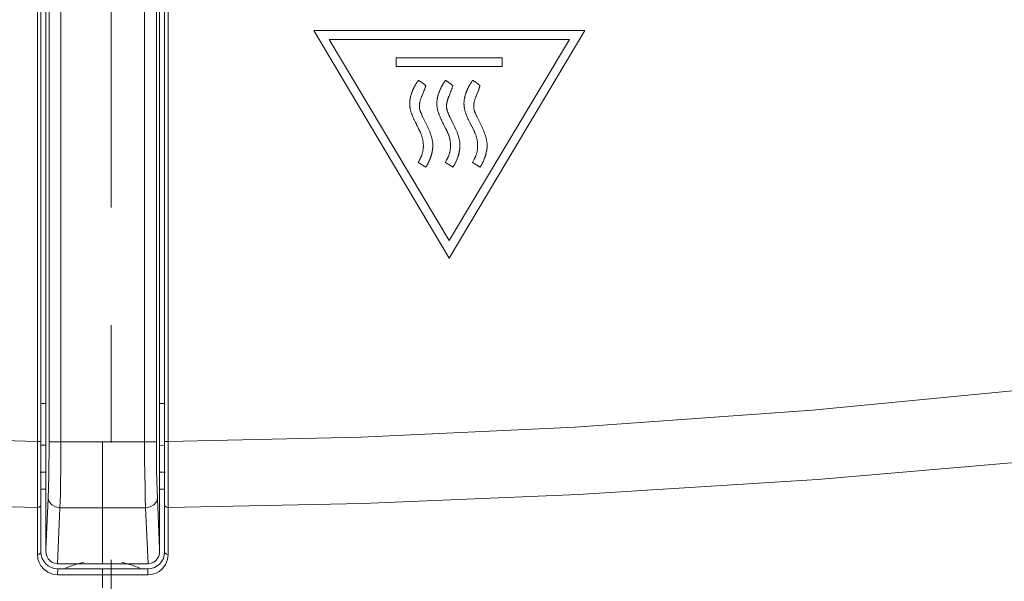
# Model space of a CAD drawing. Header units: millimetres. Extents: x 3925 to 5043, y -86 to 778.
# Tile 188 of 256: x 4316.21 to 4323.48, y 488.72 to 492.86. Entities that reach past the tile are written whole.
import ezdxf

# ---------------------------------------------------------------- set-up
doc = ezdxf.new("R2010")
doc.units = ezdxf.units.MM
doc.header["$LTSCALE"] = 46.255
doc.linetypes.add('AM_ISO08W050', pattern=[18, 12, -1.5, 3, -1.5])
doc.linetypes.add('CENTER', pattern=[0.6, 0.375, -0.075, 0.075, -0.075])
doc.layers.get('0').update_dxf_attribs({"linetype": 'CONTINUOUS'})
doc.layers.add('AM_7', color=4, linetype='AM_ISO08W050', lineweight=25)
for name, color, linetype in [('H30K-FRONT-CDXF_CONTINUOUS_LINE', 7, 'CONTINUOUS'), ('H30K-INDICATDXF_CONTINUOUS_LINE', 7, 'CONTINUOUS'), ('H30K-TOP-COVDXF_CONTINUOUS_LINE', 7, 'CONTINUOUS')]:
    doc.layers.add(name, color=color, linetype=linetype)
doc.styles.get("Standard").update_dxf_attribs({"font": 'txt', "width": 0.7})
doc.dimstyles.new('SLDDIMSTYLE6', dxfattribs={"dimtxt": 0.18, "dimasz": 4.572, "dimexe": 0, "dimexo": 0.0625, "dimgap": 0, "dimtad": 0, "dimtih": 1, "dimtoh": 1, "dimdec": 0, "dimrnd": 1e-09, "dimzin": 0, "dimdsep": 46, "dimtxsty": 'STANDARD', "dimsah": 1, "dimcen": 0.09, "dimadec": 0, "dimazin": 0, "dimtfac": 4.572, "dimtdec": 0, "dimtofl": 0, "dimtmove": 0, "dimatfit": 3, "dimfxl": 1, "dimfrac": 2, "dimtolj": 1, "dimtzin": 0, "dimarcsym": 0})

msp = doc.modelspace()

# ---------------------------------------------------------------- linework, layer by layer
at = {"layer": 'AM_7', "linetype": 'CENTER', "lineweight": 15, "ltscale": 0.25}
msp.add_line((4316.8838, 599.8861), (4316.8838, 465.3349), dxfattribs=at)
at = {"layer": 'H30K-FRONT-CDXF_CONTINUOUS_LINE', "color": 7, "linetype": 'Continuous', "lineweight": 0}
for p, q in [((4316.365, 489.7212), (4316.4032, 489.7203)), ((4317.2419, 489.7201), (4317.28, 489.721)), ((4316.3598, 489.5223), (4316.4032, 489.5212)), ((4317.2419, 489.5209), (4317.285, 489.522)), ((4316.3685, 489.3966), (4316.4032, 489.3958)), ((4317.2419, 489.3958), (4317.2765, 489.3967))]:
    msp.add_line(p, q, dxfattribs=at)
for start, end in [(101.92099, 113.91219), (66.06606, 78.08217)]:
    msp.add_arc((4316.8213, 488.1948), 0.676, start, end, dxfattribs=at)
at = {"layer": 'H30K-INDICATDXF_CONTINUOUS_LINE', "color": 7, "linetype": 'Continuous', "lineweight": 0}
for p, q in [((4316.5138, 489.7473), (4316.5139, 496.3852)), ((4317.1312, 496.3852), (4317.1312, 489.7473)), ((4316.4032, 496.321), (4316.4032, 488.9555)), ((4317.2419, 496.321), (4317.2419, 488.9555)), ((4316.4264, 496.2978), (4316.4264, 489.7473)), ((4317.2186, 489.7473), (4317.2186, 496.2978)), ((4316.5138, 489.7473), (4316.4264, 489.7473)), ((4316.8213, 489.7464), (4316.8214, 489.2579)), ((4317.1312, 489.7473), (4317.2186, 489.7473)), ((4316.4194, 489.3277), (4316.4032, 488.9555)), ((4316.5064, 489.2594), (4316.4884, 488.8458)), ((4316.8213, 488.8449), (4316.8213, 489.2579)), ((4317.1567, 488.8458), (4317.1386, 489.2594)), ((4317.2419, 488.9555), (4317.2257, 489.3277)), ((4316.4034, 488.9333), (4316.4032, 488.9555)), ((4317.2419, 488.9555), (4317.2417, 488.9333)), ((4316.4884, 488.8458), (4316.4901, 488.8458)), ((4316.6336, 488.8451), (4316.4901, 488.8458)), ((4316.8213, 488.8449), (4316.6336, 488.8451)), ((4317.0397, 488.8452), (4316.8213, 488.8449)), ((4317.1549, 488.8458), (4317.0397, 488.8452)), ((4317.1549, 488.8458), (4317.1567, 488.8458))]:
    msp.add_line(p, q, dxfattribs=at)
for points in [[(4316.4264, 489.7473), (4316.4262, 489.6602), (4316.4254, 489.5747), (4316.4241, 489.4904), (4316.4222, 489.408), (4316.4194, 489.3277)], [(4316.5138, 489.7473), (4316.5135, 489.6461), (4316.5127, 489.5466), (4316.5113, 489.4486), (4316.5093, 489.3528), (4316.5064, 489.2594)], [(4316.5138, 489.7473), (4316.6148, 489.7468), (4316.7173, 489.7465), (4316.8213, 489.7464)], [(4316.8213, 489.7464), (4316.9233, 489.7465), (4317.0266, 489.7468), (4317.1312, 489.7473)], [(4317.1386, 489.2594), (4317.1364, 489.3297), (4317.1344, 489.4115), (4317.1329, 489.5062), (4317.1317, 489.6159), (4317.1312, 489.7473)], [(4317.2257, 489.3277), (4317.2234, 489.3881), (4317.2216, 489.4585), (4317.2201, 489.54), (4317.2191, 489.6343), (4317.2186, 489.7473)], [(4316.5064, 489.2594), (4316.4735, 489.2651), (4316.4455, 489.28), (4316.4265, 489.302), (4316.4194, 489.3277)], [(4316.5064, 489.2594), (4316.6098, 489.2587), (4316.7148, 489.2582), (4316.8213, 489.2579)], [(4316.8213, 489.2579), (4316.9258, 489.2582), (4317.0316, 489.2587), (4317.1386, 489.2594)], [(4317.1386, 489.2594), (4317.1716, 489.2651), (4317.1996, 489.2801), (4317.2185, 489.302), (4317.2257, 489.3277)], [(4316.4034, 488.9333), (4316.4041, 488.9222), (4316.4068, 488.9091), (4316.4118, 488.8958), (4316.4197, 488.8823), (4316.4311, 488.8692), (4316.4465, 488.8578), (4316.4661, 488.8493), (4316.4884, 488.8458)], [(4317.2417, 488.9333), (4317.2409, 488.9222), (4317.2382, 488.909), (4317.2332, 488.8957), (4317.2253, 488.8823), (4317.2139, 488.8692), (4317.1985, 488.8578), (4317.179, 488.8493), (4317.1567, 488.8458)]]:
    msp.add_lwpolyline(points, dxfattribs=at)
for centre, start, end in [((4316.4155, 491.2797), 267.69796, 269.4326), ((4317.2271, 491.2797), 270.67764, 272.41241)]:
    msp.add_arc(centre, 1.25, start, end, dxfattribs=at)
at = {"layer": 'H30K-TOP-COVDXF_CONTINUOUS_LINE', "color": 7, "linetype": 'Continuous', "lineweight": 0}
for p, q in [((4316.3406, 489.659), (4316.3407, 496.3198)), ((4316.3657, 488.9333), (4316.3657, 496.3198)), ((4317.2794, 496.3198), (4317.2794, 488.9333)), ((4317.3044, 496.3198), (4317.3044, 489.7486)), ((4318.3807, 492.7854), (4319.38, 491.1026)), ((4320.3807, 492.7854), (4318.3807, 492.7854)), ((4319.38, 491.1026), (4320.3807, 492.7854)), ((4318.4944, 492.7181), (4319.38, 491.2327)), ((4320.2669, 492.7181), (4318.4944, 492.7181)), ((4319.38, 491.2327), (4320.2669, 492.7181)), ((4318.9894, 492.5834), (4318.9894, 492.5176)), ((4319.7718, 492.5834), (4318.9894, 492.5834)), ((4319.7718, 492.5176), (4319.7718, 492.5834)), ((4318.9894, 492.5176), (4319.7718, 492.5176)), ((4319.1312, 492.3832), (4319.1289, 492.3795)), ((4319.137, 492.3925), (4319.1312, 492.3832)), ((4319.1393, 492.3962), (4319.137, 492.3925)), ((4319.1472, 492.4084), (4319.1461, 492.4067)), ((4319.1496, 492.4117), (4319.1472, 492.4084)), ((4319.1508, 492.4134), (4319.1496, 492.4117)), ((4319.1626, 492.4102), (4319.1618, 492.4107)), ((4319.1644, 492.4088), (4319.1626, 492.4102)), ((4319.1651, 492.4082), (4319.1644, 492.4088)), ((4319.2063, 492.3784), (4319.1672, 492.4066)), ((4319.3316, 492.3832), (4319.3293, 492.3795)), ((4319.3386, 492.3943), (4319.3316, 492.3832)), ((4319.3409, 492.3981), (4319.3386, 492.3943)), ((4319.342, 492.3999), (4319.3409, 492.3981)), ((4319.3475, 492.408), (4319.3462, 492.4062)), ((4319.35, 492.4115), (4319.3475, 492.408)), ((4319.3512, 492.4132), (4319.35, 492.4115)), ((4319.3627, 492.4105), (4319.362, 492.411)), ((4319.3648, 492.4088), (4319.3627, 492.4105)), ((4319.3655, 492.4082), (4319.3648, 492.4088)), ((4319.4069, 492.3784), (4319.3677, 492.4066)), ((4319.5321, 492.3832), (4319.5298, 492.3795)), ((4319.5379, 492.3925), (4319.5321, 492.3832)), ((4319.5402, 492.3962), (4319.5379, 492.3925)), ((4319.5479, 492.408), (4319.5467, 492.4062)), ((4319.5504, 492.4115), (4319.5479, 492.408)), ((4319.5517, 492.4132), (4319.5504, 492.4115)), ((4319.5631, 492.4105), (4319.5624, 492.411)), ((4319.5653, 492.4088), (4319.5631, 492.4105)), ((4319.566, 492.4082), (4319.5653, 492.4088)), ((4319.6073, 492.3784), (4319.5681, 492.4066)), ((4319.1809, 492.3074), (4319.1896, 492.3287)), ((4319.1896, 492.3287), (4319.1924, 492.3358)), ((4319.3814, 492.3074), (4319.3901, 492.3287)), ((4319.3901, 492.3287), (4319.3929, 492.3358)), ((4319.5819, 492.3074), (4319.5905, 492.3287)), ((4319.5905, 492.3287), (4319.5934, 492.3358)), ((4319.178, 492.3003), (4319.1809, 492.3074)), ((4319.3786, 492.3003), (4319.3814, 492.3074)), ((4319.4958, 492.2962), (4319.4946, 492.2904)), ((4319.579, 492.3003), (4319.5819, 492.3074)), ((4319.1306, 492.1053), (4319.1351, 492.0963)), ((4319.1351, 492.0963), (4319.1413, 492.0837)), ((4319.1944, 492.1256), (4319.1856, 492.1433)), ((4319.2071, 492.1003), (4319.1944, 492.1256)), ((4319.3311, 492.1053), (4319.3379, 492.0918)), ((4319.4101, 492.0952), (4319.3873, 492.1409)), ((4319.5338, 492.1008), (4319.5425, 492.0835)), ((4319.1413, 492.0837), (4319.1449, 492.0766)), ((4319.1449, 492.0766), (4319.1541, 492.059)), ((4319.3379, 492.0918), (4319.342, 492.0835)), ((4319.1511, 491.8101), (4319.2078, 491.7757)), ((4319.1634, 491.8332), (4319.1607, 491.8281)), ((4319.3611, 491.8281), (4319.3515, 491.8101)), ((4319.3515, 491.8101), (4319.4084, 491.7757)), ((4319.3638, 491.8332), (4319.3611, 491.8281)), ((4319.5616, 491.8281), (4319.552, 491.8101)), ((4319.552, 491.8101), (4319.6088, 491.7757)), ((4319.5643, 491.8332), (4319.5616, 491.8281)), ((4316.3407, 489.7486), (4316.3657, 489.7486)), ((4317.3044, 489.7486), (4317.2794, 489.7486)), ((4317.3044, 489.7486), (4317.3046, 489.1331)), ((4316.3405, 489.3549), (4316.3406, 489.659)), ((4316.3405, 488.9138), (4316.3405, 489.3549)), ((4317.3046, 489.1331), (4317.3046, 489.0173)), ((4317.3046, 489.0173), (4317.3046, 488.9138)), ((4316.3436, 488.8831), (4316.3405, 488.9138)), ((4316.4895, 488.7638), (4316.4898, 488.8083)), ((4316.6035, 488.7632), (4316.4895, 488.7638)), ((4316.6037, 488.8077), (4316.4898, 488.8083)), ((4316.7141, 488.7629), (4316.6035, 488.7632)), ((4316.7142, 488.8074), (4316.6037, 488.8077)), ((4316.9315, 488.7629), (4316.7141, 488.7629)), ((4316.9314, 488.8074), (4316.7142, 488.8074)), ((4316.8213, 488.6688), (4316.8213, 488.8074)), ((4317.0427, 488.8077), (4316.9314, 488.8074)), ((4317.0429, 488.7632), (4316.9315, 488.7629)), ((4317.1552, 488.8083), (4317.0427, 488.8077)), ((4317.1555, 488.7638), (4317.0429, 488.7632)), ((4317.1555, 488.7638), (4317.1552, 488.8083)), ((4317.19, 488.768), (4317.1555, 488.7638))]:
    msp.add_line(p, q, dxfattribs=at)
for points in [[(4278.6044, 492.6792), (4280.3675, 492.6531), (4281.4087, 492.6373), (4282.5761, 492.6187), (4283.8638, 492.5962), (4285.2742, 492.5675), (4286.8309, 492.5279), (4288.5637, 492.4691), (4290.4872, 492.3791), (4292.5934, 492.2442), (4294.8639, 492.0519), (4297.2888, 491.7945), (4299.9076, 491.4659), (4302.7928, 491.0659), (4305.8788, 490.6325), (4308.9062, 490.2484), (4311.6633, 489.9731), (4314.1276, 489.8116), (4316.3407, 489.7486)], [(4317.3044, 489.7486), (4318.7295, 489.7797), (4320.3083, 489.8537), (4322.0617, 489.98), (4324.0242, 490.1691), (4326.2467, 490.4319), (4328.7399, 490.7673), (4331.3915, 491.1426), (4334.0145, 491.503), (4336.4998, 491.8114), (4338.8129, 492.0552), (4340.9305, 492.2354), (4342.8494, 492.362), (4344.5851, 492.4487), (4346.1656, 492.5081), (4347.619, 492.5497), (4348.9589, 492.5802), (4350.183, 492.6036), (4351.2892, 492.6224), (4352.2894, 492.6382), (4353.1928, 492.6519)], [(4319.1416, 492.3999), (4319.1405, 492.3981), (4319.1393, 492.3962)], [(4319.1461, 492.4067), (4319.1455, 492.4059), (4319.1449, 492.4051), (4319.1443, 492.4042), (4319.1438, 492.4034), (4319.1432, 492.4025), (4319.1427, 492.4017), (4319.1421, 492.4008), (4319.1416, 492.3999)], [(4319.1525, 492.4159), (4319.1519, 492.4151), (4319.1514, 492.4142), (4319.1508, 492.4134)], [(4319.1618, 492.4107), (4319.1615, 492.411), (4319.1611, 492.4113), (4319.1608, 492.4116), (4319.1604, 492.4118), (4319.16, 492.4121), (4319.1596, 492.4124), (4319.1593, 492.4126), (4319.1589, 492.4129), (4319.1585, 492.4131), (4319.1581, 492.4134), (4319.1578, 492.4136), (4319.1574, 492.4138), (4319.157, 492.4141), (4319.1566, 492.4143), (4319.1562, 492.4145), (4319.1558, 492.4147), (4319.1554, 492.4149), (4319.155, 492.415), (4319.1546, 492.4152), (4319.1542, 492.4154), (4319.1538, 492.4155), (4319.1534, 492.4157), (4319.1529, 492.4158), (4319.1525, 492.4159)], [(4319.1672, 492.4066), (4319.1669, 492.4069), (4319.1665, 492.4071), (4319.1662, 492.4074), (4319.1658, 492.4077), (4319.1654, 492.4079), (4319.1651, 492.4082)], [(4319.3462, 492.4062), (4319.3456, 492.4053), (4319.345, 492.4044), (4319.3444, 492.4036), (4319.3438, 492.4027), (4319.3432, 492.4018), (4319.3426, 492.4008), (4319.342, 492.3999)], [(4319.353, 492.4159), (4319.3524, 492.415), (4319.3518, 492.4141), (4319.3512, 492.4132)], [(4319.362, 492.411), (4319.3616, 492.4113), (4319.3612, 492.4116), (4319.3609, 492.4118), (4319.3605, 492.4121), (4319.3601, 492.4124), (4319.3598, 492.4126), (4319.3594, 492.4129), (4319.359, 492.4131), (4319.3587, 492.4134), (4319.3583, 492.4136), (4319.3579, 492.4138), (4319.3575, 492.414), (4319.3571, 492.4143), (4319.3567, 492.4145), (4319.3563, 492.4147), (4319.3559, 492.4149), (4319.3555, 492.415), (4319.3551, 492.4152), (4319.3547, 492.4154), (4319.3543, 492.4155), (4319.3539, 492.4157), (4319.3535, 492.4158), (4319.353, 492.4159)], [(4319.3677, 492.4066), (4319.3673, 492.4069), (4319.367, 492.4071), (4319.3666, 492.4074), (4319.3663, 492.4077), (4319.3659, 492.4079), (4319.3655, 492.4082)], [(4319.5425, 492.3999), (4319.5414, 492.3981), (4319.5402, 492.3962)], [(4319.5467, 492.4062), (4319.546, 492.4053), (4319.5454, 492.4044), (4319.5448, 492.4035), (4319.5442, 492.4027), (4319.5436, 492.4018), (4319.5431, 492.4008), (4319.5425, 492.3999)], [(4319.5535, 492.4159), (4319.5529, 492.415), (4319.5523, 492.4141), (4319.5517, 492.4132)], [(4319.5624, 492.411), (4319.562, 492.4113), (4319.5617, 492.4116), (4319.5613, 492.4118), (4319.5609, 492.4121), (4319.5606, 492.4124), (4319.5602, 492.4126), (4319.5598, 492.4129), (4319.5595, 492.4131), (4319.5591, 492.4134), (4319.5587, 492.4136), (4319.5583, 492.4138), (4319.5579, 492.414), (4319.5576, 492.4143), (4319.5572, 492.4145), (4319.5568, 492.4147), (4319.5564, 492.4149), (4319.556, 492.415), (4319.5556, 492.4152), (4319.5552, 492.4154), (4319.5547, 492.4155), (4319.5543, 492.4157), (4319.5539, 492.4158), (4319.5535, 492.4159)], [(4319.5681, 492.4066), (4319.5678, 492.4069), (4319.5674, 492.4071), (4319.5671, 492.4074), (4319.5667, 492.4077), (4319.5663, 492.4079), (4319.566, 492.4082)], [(4319.1193, 492.3624), (4319.1178, 492.3592), (4319.1163, 492.3561), (4319.1149, 492.353), (4319.1134, 492.3498), (4319.112, 492.3467), (4319.1107, 492.3435), (4319.1093, 492.3403), (4319.108, 492.3371), (4319.1067, 492.3339), (4319.1054, 492.3307), (4319.1042, 492.3274), (4319.103, 492.3242), (4319.1019, 492.3209), (4319.1007, 492.3176), (4319.0997, 492.3144), (4319.0986, 492.3111), (4319.0976, 492.3078)], [(4319.1289, 492.3795), (4319.1278, 492.3776), (4319.1267, 492.3758), (4319.1256, 492.3739), (4319.1245, 492.372), (4319.1234, 492.3701), (4319.1223, 492.3682), (4319.1213, 492.3662), (4319.1203, 492.3643), (4319.1193, 492.3624)], [(4319.1924, 492.3358), (4319.1938, 492.3394), (4319.1951, 492.3429), (4319.1965, 492.3465), (4319.1978, 492.35), (4319.199, 492.3536), (4319.2002, 492.3571), (4319.2014, 492.3607), (4319.2025, 492.3642), (4319.2036, 492.3678), (4319.2046, 492.3713), (4319.2055, 492.3749), (4319.2063, 492.3784)], [(4319.3198, 492.3624), (4319.3183, 492.3592), (4319.3168, 492.3561), (4319.3153, 492.353), (4319.3139, 492.3498), (4319.3125, 492.3467), (4319.3111, 492.3435), (4319.3098, 492.3403), (4319.3085, 492.3371), (4319.3072, 492.3339), (4319.306, 492.3307), (4319.3047, 492.3274), (4319.3036, 492.3242), (4319.3024, 492.3209), (4319.3013, 492.3176), (4319.3002, 492.3144), (4319.2992, 492.3111), (4319.2982, 492.3078)], [(4319.3293, 492.3795), (4319.3282, 492.3776), (4319.3271, 492.3758), (4319.326, 492.3739), (4319.3249, 492.372), (4319.3238, 492.3701), (4319.3228, 492.3682), (4319.3217, 492.3662), (4319.3207, 492.3643), (4319.3198, 492.3624)], [(4319.3929, 492.3358), (4319.3943, 492.3394), (4319.3957, 492.3429), (4319.397, 492.3465), (4319.3983, 492.35), (4319.3996, 492.3536), (4319.4008, 492.3571), (4319.4019, 492.3607), (4319.403, 492.3642), (4319.4041, 492.3678), (4319.4051, 492.3713), (4319.406, 492.3749), (4319.4069, 492.3784)], [(4319.5202, 492.3624), (4319.5187, 492.3592), (4319.5172, 492.3561), (4319.5158, 492.353), (4319.5143, 492.3498), (4319.5129, 492.3467), (4319.5116, 492.3435), (4319.5102, 492.3403), (4319.5089, 492.3371), (4319.5076, 492.3339), (4319.5064, 492.3307), (4319.5052, 492.3274), (4319.504, 492.3242), (4319.5028, 492.3209), (4319.5017, 492.3176), (4319.5007, 492.3144), (4319.4996, 492.3111), (4319.4986, 492.3078)], [(4319.5298, 492.3795), (4319.5287, 492.3776), (4319.5275, 492.3758), (4319.5264, 492.3739), (4319.5253, 492.372), (4319.5243, 492.3701), (4319.5232, 492.3682), (4319.5222, 492.3662), (4319.5212, 492.3643), (4319.5202, 492.3624)], [(4319.5934, 492.3358), (4319.5948, 492.3394), (4319.5961, 492.3429), (4319.5975, 492.3465), (4319.5988, 492.35), (4319.6, 492.3536), (4319.6012, 492.3571), (4319.6024, 492.3607), (4319.6035, 492.3642), (4319.6046, 492.3678), (4319.6056, 492.3713), (4319.6065, 492.3749), (4319.6073, 492.3784)], [(4319.0927, 492.2858), (4319.0919, 492.2824), (4319.0913, 492.279), (4319.0907, 492.2756), (4319.0901, 492.2722), (4319.0896, 492.2687), (4319.0892, 492.2653), (4319.0889, 492.2618), (4319.0886, 492.2583), (4319.0884, 492.2548), (4319.0883, 492.2513), (4319.0882, 492.2478), (4319.0882, 492.2443), (4319.0883, 492.2408), (4319.0884, 492.2373), (4319.0886, 492.2338), (4319.0888, 492.2303), (4319.0891, 492.2268), (4319.0895, 492.2233), (4319.0899, 492.2199), (4319.0904, 492.2164), (4319.0909, 492.2129), (4319.0915, 492.2095), (4319.0922, 492.206), (4319.0929, 492.2026), (4319.0936, 492.1992), (4319.0945, 492.1959), (4319.0953, 492.1925), (4319.0963, 492.1892)], [(4319.0938, 492.2907), (4319.0935, 492.2894), (4319.0933, 492.2882), (4319.093, 492.287), (4319.0927, 492.2858)], [(4319.0976, 492.3078), (4319.0973, 492.3065), (4319.097, 492.3053), (4319.0967, 492.3041), (4319.0964, 492.3029), (4319.0961, 492.3017), (4319.0958, 492.3005), (4319.0956, 492.2993), (4319.0953, 492.298), (4319.0938, 492.2907)], [(4319.1633, 492.1979), (4319.1624, 492.2014), (4319.1617, 492.2049), (4319.161, 492.2084), (4319.1605, 492.2119), (4319.1601, 492.2154), (4319.1599, 492.2189), (4319.1597, 492.2225), (4319.1597, 492.226), (4319.1598, 492.2295), (4319.16, 492.233), (4319.1603, 492.2366), (4319.1606, 492.2401), (4319.1611, 492.2436), (4319.1617, 492.2471), (4319.1624, 492.2507), (4319.1631, 492.2542), (4319.1639, 492.2578), (4319.1648, 492.2613), (4319.1657, 492.2648), (4319.1668, 492.2684), (4319.1678, 492.2719), (4319.169, 492.2755), (4319.1701, 492.279), (4319.1714, 492.2826), (4319.1726, 492.2861), (4319.1739, 492.2897), (4319.1753, 492.2932), (4319.1766, 492.2968), (4319.178, 492.3003)], [(4319.2924, 492.2824), (4319.2917, 492.279), (4319.2911, 492.2756), (4319.2906, 492.2722), (4319.2901, 492.2687), (4319.2897, 492.2653), (4319.2893, 492.2618), (4319.2891, 492.2583), (4319.2889, 492.2548), (4319.2887, 492.2513), (4319.2887, 492.2478), (4319.2886, 492.2443), (4319.2887, 492.2408), (4319.2888, 492.2373), (4319.289, 492.2338), (4319.2892, 492.2303), (4319.2896, 492.2268), (4319.2899, 492.2233), (4319.2903, 492.2198), (4319.2908, 492.2164), (4319.2914, 492.2129), (4319.292, 492.2095), (4319.2926, 492.206), (4319.2934, 492.2026), (4319.2941, 492.1992), (4319.295, 492.1959), (4319.2959, 492.1925), (4319.2968, 492.1892)], [(4319.2955, 492.2968), (4319.294, 492.2895), (4319.2937, 492.2882), (4319.2934, 492.287), (4319.2924, 492.2824)], [(4319.2982, 492.3078), (4319.2979, 492.3066), (4319.2975, 492.3053), (4319.2972, 492.3041), (4319.2969, 492.3029), (4319.2966, 492.3017), (4319.2963, 492.3005), (4319.296, 492.2993), (4319.2958, 492.298), (4319.2955, 492.2968)], [(4319.3638, 492.1979), (4319.3629, 492.2014), (4319.3621, 492.2049), (4319.3615, 492.2084), (4319.361, 492.2119), (4319.3606, 492.2154), (4319.3603, 492.2189), (4319.3602, 492.2225), (4319.3602, 492.226), (4319.3603, 492.2295), (4319.3605, 492.233), (4319.3608, 492.2366), (4319.3611, 492.2401), (4319.3616, 492.2436), (4319.3622, 492.2472), (4319.3629, 492.2507), (4319.3636, 492.2542), (4319.3644, 492.2578), (4319.3653, 492.2613), (4319.3663, 492.2648), (4319.3673, 492.2684), (4319.3683, 492.2719), (4319.3695, 492.2755), (4319.3707, 492.279), (4319.3719, 492.2826), (4319.3732, 492.2861), (4319.3745, 492.2897), (4319.3758, 492.2932), (4319.3772, 492.2968), (4319.3786, 492.3003)], [(4319.4929, 492.2824), (4319.4922, 492.279), (4319.4916, 492.2756), (4319.491, 492.2722), (4319.4906, 492.2687), (4319.4901, 492.2653), (4319.4898, 492.2618), (4319.4895, 492.2583), (4319.4893, 492.2548), (4319.4892, 492.2513), (4319.4891, 492.2478), (4319.4891, 492.2443), (4319.4892, 492.2408), (4319.4893, 492.2373), (4319.4895, 492.2338), (4319.4897, 492.2303), (4319.49, 492.2268), (4319.4904, 492.2233), (4319.4908, 492.2198), (4319.4913, 492.2164), (4319.4919, 492.2129), (4319.4925, 492.2095), (4319.4931, 492.206), (4319.4938, 492.2026), (4319.4946, 492.1992), (4319.4954, 492.1959), (4319.4963, 492.1925), (4319.4973, 492.1892)], [(4319.4946, 492.2904), (4319.4941, 492.2881), (4319.4939, 492.2869), (4319.4929, 492.2824)], [(4319.4986, 492.3078), (4319.4983, 492.3066), (4319.498, 492.3055), (4319.4977, 492.3043), (4319.4974, 492.3032), (4319.4971, 492.302), (4319.4969, 492.3009), (4319.4966, 492.2997), (4319.4963, 492.2986), (4319.4958, 492.2962)], [(4319.5643, 492.1979), (4319.5634, 492.2014), (4319.5626, 492.2049), (4319.5619, 492.2084), (4319.5614, 492.2119), (4319.5611, 492.2154), (4319.5608, 492.2189), (4319.5607, 492.2225), (4319.5606, 492.226), (4319.5607, 492.2295), (4319.5609, 492.233), (4319.5612, 492.2366), (4319.5616, 492.2401), (4319.5621, 492.2436), (4319.5627, 492.2472), (4319.5633, 492.2507), (4319.5641, 492.2542), (4319.5649, 492.2578), (4319.5658, 492.2613), (4319.5667, 492.2648), (4319.5677, 492.2684), (4319.5688, 492.2719), (4319.5699, 492.2755), (4319.5711, 492.279), (4319.5723, 492.2826), (4319.5736, 492.2861), (4319.5749, 492.2897), (4319.5762, 492.2932), (4319.5776, 492.2968), (4319.579, 492.3003)], [(4319.0963, 492.1892), (4319.0977, 492.1844), (4319.0992, 492.1796), (4319.1008, 492.1748), (4319.1025, 492.17), (4319.1042, 492.1653), (4319.106, 492.1606), (4319.1078, 492.1559), (4319.1097, 492.1512), (4319.1116, 492.1466), (4319.1136, 492.1419), (4319.1156, 492.1373), (4319.1177, 492.1327), (4319.1198, 492.1281), (4319.1219, 492.1235), (4319.1241, 492.119), (4319.1262, 492.1144), (4319.1306, 492.1053)], [(4319.1856, 492.1433), (4319.1828, 492.1492), (4319.1813, 492.1522), (4319.1799, 492.1551), (4319.1786, 492.1581), (4319.1772, 492.1611), (4319.1758, 492.1641), (4319.1745, 492.1671), (4319.1732, 492.1701), (4319.172, 492.1732), (4319.1708, 492.1762), (4319.1696, 492.1792), (4319.1684, 492.1823), (4319.1673, 492.1854), (4319.1662, 492.1885), (4319.1652, 492.1916), (4319.1643, 492.1947), (4319.1633, 492.1979)], [(4319.2968, 492.1892), (4319.2982, 492.1844), (4319.2998, 492.1796), (4319.3013, 492.1748), (4319.303, 492.17), (4319.3047, 492.1653), (4319.3065, 492.1606), (4319.3083, 492.1559), (4319.3102, 492.1512), (4319.3121, 492.1466), (4319.3141, 492.1419), (4319.3161, 492.1373), (4319.3182, 492.1327), (4319.3203, 492.1281), (4319.3224, 492.1235), (4319.3246, 492.119), (4319.3267, 492.1144), (4319.3311, 492.1053)], [(4319.3873, 492.1409), (4319.3843, 492.1471), (4319.3828, 492.1502), (4319.3813, 492.1533), (4319.3798, 492.1564), (4319.3784, 492.1595), (4319.377, 492.1626), (4319.3756, 492.1658), (4319.3742, 492.1689), (4319.3729, 492.1721), (4319.3716, 492.1753), (4319.3703, 492.1784), (4319.3691, 492.1816), (4319.368, 492.1849), (4319.3669, 492.1881), (4319.3658, 492.1913), (4319.3648, 492.1946), (4319.3638, 492.1979)], [(4319.4973, 492.1892), (4319.4987, 492.1844), (4319.5002, 492.1796), (4319.5018, 492.1748), (4319.5035, 492.17), (4319.5052, 492.1653), (4319.5069, 492.1606), (4319.5088, 492.1559), (4319.5107, 492.1512), (4319.5126, 492.1466), (4319.5146, 492.1419), (4319.5166, 492.1373), (4319.5186, 492.1327), (4319.5207, 492.1281), (4319.5229, 492.1235), (4319.525, 492.119), (4319.5272, 492.1144), (4319.5294, 492.1099), (4319.5338, 492.1008)], [(4319.5866, 492.1433), (4319.5837, 492.1492), (4319.5823, 492.1521), (4319.5809, 492.1551), (4319.5795, 492.1581), (4319.5781, 492.1611), (4319.5768, 492.1641), (4319.5754, 492.1671), (4319.5741, 492.1701), (4319.5729, 492.1731), (4319.5717, 492.1762), (4319.5705, 492.1792), (4319.5693, 492.1823), (4319.5682, 492.1854), (4319.5672, 492.1885), (4319.5661, 492.1916), (4319.5652, 492.1947), (4319.5643, 492.1979)], [(4319.2588, 491.9342), (4319.2587, 491.9398), (4319.2585, 491.9454), (4319.2581, 491.951), (4319.2576, 491.9565), (4319.2569, 491.9621), (4319.2561, 491.9676), (4319.2552, 491.9731), (4319.2541, 491.9786), (4319.253, 491.984), (4319.2517, 491.9895), (4319.2503, 491.9949), (4319.2488, 492.0004), (4319.2472, 492.0058), (4319.2455, 492.0112), (4319.2437, 492.0166), (4319.2419, 492.0219), (4319.2399, 492.0273), (4319.2379, 492.0326), (4319.2358, 492.0379), (4319.2336, 492.0432), (4319.2314, 492.0485), (4319.2292, 492.0537), (4319.2268, 492.059), (4319.2245, 492.0642), (4319.2221, 492.0694), (4319.2196, 492.0746), (4319.2172, 492.0798), (4319.2147, 492.0849), (4319.2121, 492.0901), (4319.2071, 492.1003)], [(4319.4592, 491.9342), (4319.4591, 491.9398), (4319.4589, 491.9454), (4319.4585, 491.951), (4319.458, 491.9565), (4319.4573, 491.962), (4319.4565, 491.9676), (4319.4556, 491.9731), (4319.4546, 491.9786), (4319.4534, 491.984), (4319.4521, 491.9895), (4319.4507, 491.9949), (4319.4492, 492.0004), (4319.4476, 492.0058), (4319.446, 492.0112), (4319.4442, 492.0165), (4319.4423, 492.0219), (4319.4404, 492.0272), (4319.4384, 492.0326), (4319.4363, 492.0379), (4319.4341, 492.0432), (4319.4319, 492.0484), (4319.4296, 492.0537), (4319.4273, 492.0589), (4319.425, 492.0642), (4319.4226, 492.0694), (4319.4201, 492.0746), (4319.4177, 492.0798), (4319.4152, 492.0849), (4319.4101, 492.0952)], [(4319.6597, 491.9342), (4319.6596, 491.9398), (4319.6594, 491.9454), (4319.659, 491.951), (4319.6585, 491.9565), (4319.6578, 491.962), (4319.657, 491.9676), (4319.6561, 491.9731), (4319.655, 491.9786), (4319.6539, 491.984), (4319.6526, 491.9895), (4319.6512, 491.9949), (4319.6497, 492.0004), (4319.6481, 492.0058), (4319.6464, 492.0112), (4319.6446, 492.0165), (4319.6428, 492.0219), (4319.6408, 492.0272), (4319.6388, 492.0326), (4319.6367, 492.0379), (4319.6346, 492.0432), (4319.6323, 492.0484), (4319.6301, 492.0537), (4319.6278, 492.0589), (4319.6254, 492.0642), (4319.623, 492.0694), (4319.6206, 492.0746), (4319.6181, 492.0798), (4319.6156, 492.0849), (4319.6131, 492.0901), (4319.5866, 492.1433)], [(4277.7837, 492.081), (4278.5955, 492.0714), (4279.431, 492.0619), (4280.3588, 492.051), (4281.3999, 492.038), (4282.5668, 492.0218), (4283.8535, 492.0009), (4285.2619, 491.9727), (4286.815, 491.9323), (4288.5418, 491.8714), (4290.4564, 491.7786), (4292.5513, 491.641), (4294.809, 491.4474), (4297.2218, 491.1911), (4299.8316, 490.8674), (4302.7141, 490.4783), (4305.8066, 490.0653), (4308.8492, 489.7097), (4311.6255, 489.462), (4314.109, 489.3186), (4316.3405, 489.2608)], [(4317.3046, 489.2608), (4318.7417, 489.29), (4320.333, 489.3561), (4322.0996, 489.4681), (4324.0759, 489.6377), (4326.3113, 489.8781), (4328.814, 490.1925), (4331.469, 490.5522), (4334.0883, 490.9035), (4336.5647, 491.2077), (4338.8665, 491.4506), (4340.9724, 491.632), (4342.8811, 491.761), (4344.6086, 491.8503), (4346.1831, 491.9118), (4347.6324, 491.9547), (4348.9699, 491.9853), (4350.1926, 492.0079), (4351.2982, 492.0251), (4352.2982, 492.0387), (4353.2015, 492.05), (4354.0461, 492.06), (4354.9111, 492.0699), (4355.859, 492.081)], [(4319.1541, 492.059), (4319.1577, 492.0519), (4319.1594, 492.0484), (4319.1612, 492.0448), (4319.1629, 492.0412), (4319.1646, 492.0377), (4319.1663, 492.0341), (4319.168, 492.0305), (4319.1696, 492.0268), (4319.1711, 492.0232)], [(4319.1711, 492.0232), (4319.1729, 492.0189), (4319.1745, 492.0146), (4319.1761, 492.0102), (4319.1776, 492.0058), (4319.179, 492.0013), (4319.1803, 491.9968), (4319.1815, 491.9922), (4319.1827, 491.9876), (4319.1837, 491.983), (4319.1847, 491.9784), (4319.1855, 491.9737), (4319.1863, 491.969), (4319.187, 491.9643), (4319.1876, 491.9596), (4319.1881, 491.9548), (4319.1885, 491.9501), (4319.1888, 491.9453), (4319.189, 491.9405), (4319.1891, 491.9358), (4319.1891, 491.931), (4319.189, 491.9263), (4319.1888, 491.9215), (4319.1885, 491.9168), (4319.1881, 491.9121), (4319.1876, 491.9074), (4319.187, 491.9027), (4319.1863, 491.898), (4319.1855, 491.8934), (4319.1845, 491.8888), (4319.1835, 491.8843), (4319.1824, 491.8798), (4319.1811, 491.8753), (4319.1798, 491.8709), (4319.1783, 491.8665), (4319.1767, 491.8622)], [(4319.342, 492.0835), (4319.3439, 492.0798), (4319.3554, 492.0573)], [(4319.3554, 492.0573), (4319.3592, 492.0498), (4319.3611, 492.0461), (4319.363, 492.0423), (4319.3648, 492.0385), (4319.3666, 492.0347), (4319.3683, 492.0309), (4319.37, 492.027), (4319.3717, 492.0232)], [(4319.3717, 492.0232), (4319.3734, 492.0189), (4319.3751, 492.0146), (4319.3766, 492.0102), (4319.3781, 492.0058), (4319.3795, 492.0013), (4319.3808, 491.9968), (4319.3821, 491.9922), (4319.3832, 491.9877), (4319.3842, 491.983), (4319.3852, 491.9784), (4319.3861, 491.9737), (4319.3868, 491.969), (4319.3875, 491.9643), (4319.3881, 491.9596), (4319.3886, 491.9548), (4319.389, 491.9501), (4319.3893, 491.9453), (4319.3895, 491.9405), (4319.3896, 491.9358), (4319.3896, 491.931), (4319.3895, 491.9263), (4319.3893, 491.9215), (4319.389, 491.9168), (4319.3886, 491.9121), (4319.3881, 491.9074), (4319.3875, 491.9027), (4319.3867, 491.898), (4319.3859, 491.8934), (4319.385, 491.8888), (4319.384, 491.8843), (4319.3828, 491.8798), (4319.3816, 491.8753), (4319.3802, 491.8709), (4319.3788, 491.8665), (4319.3772, 491.8622)], [(4319.5425, 492.0835), (4319.5444, 492.0797), (4319.5559, 492.0573)], [(4319.5559, 492.0573), (4319.5597, 492.0498), (4319.5615, 492.0461), (4319.5634, 492.0423), (4319.5652, 492.0385), (4319.567, 492.0347), (4319.5687, 492.0309), (4319.5704, 492.027), (4319.5721, 492.0232)], [(4319.5721, 492.0232), (4319.5738, 492.0189), (4319.5755, 492.0146), (4319.5771, 492.0102), (4319.5786, 492.0058), (4319.58, 492.0013), (4319.5813, 491.9968), (4319.5825, 491.9922), (4319.5836, 491.9877), (4319.5847, 491.983), (4319.5856, 491.9784), (4319.5865, 491.9737), (4319.5873, 491.969), (4319.5879, 491.9643), (4319.5885, 491.9596), (4319.589, 491.9548), (4319.5894, 491.9501), (4319.5897, 491.9453), (4319.5899, 491.9405), (4319.59, 491.9358), (4319.59, 491.931), (4319.5899, 491.9263), (4319.5897, 491.9215), (4319.5894, 491.9168), (4319.589, 491.9121), (4319.5885, 491.9074), (4319.5879, 491.9027), (4319.5872, 491.898), (4319.5864, 491.8934), (4319.5854, 491.8888), (4319.5844, 491.8843), (4319.5833, 491.8798), (4319.582, 491.8753), (4319.5806, 491.8709), (4319.5792, 491.8665), (4319.5776, 491.8622)], [(4319.2422, 491.8461), (4319.2431, 491.8486), (4319.244, 491.8511), (4319.2448, 491.8537), (4319.2456, 491.8562), (4319.2464, 491.8587), (4319.2471, 491.8613), (4319.2479, 491.8638), (4319.2486, 491.8664), (4319.2493, 491.869), (4319.2499, 491.8715), (4319.2506, 491.8741), (4319.2512, 491.8767), (4319.2519, 491.8793), (4319.2525, 491.8819), (4319.2531, 491.8844), (4319.2542, 491.8896)], [(4319.2542, 491.8896), (4319.2548, 491.8922), (4319.2553, 491.8948), (4319.2557, 491.8974), (4319.2562, 491.9), (4319.2566, 491.9026), (4319.2569, 491.9052), (4319.2573, 491.9078), (4319.2576, 491.9105), (4319.2578, 491.9131), (4319.258, 491.9157), (4319.2582, 491.9184), (4319.2584, 491.921), (4319.2586, 491.9236), (4319.2587, 491.9263), (4319.2587, 491.9289), (4319.2588, 491.9316), (4319.2588, 491.9342)], [(4319.4426, 491.8461), (4319.4435, 491.8486), (4319.4444, 491.8511), (4319.4452, 491.8537), (4319.446, 491.8562), (4319.4468, 491.8587), (4319.4476, 491.8613), (4319.4483, 491.8638), (4319.449, 491.8664), (4319.4497, 491.869), (4319.4504, 491.8715), (4319.451, 491.8741), (4319.4517, 491.8767), (4319.4523, 491.8793), (4319.4529, 491.8819), (4319.4535, 491.8844)], [(4319.4535, 491.8844), (4319.4546, 491.8895), (4319.4551, 491.8919), (4319.4556, 491.8944), (4319.4561, 491.8968), (4319.4565, 491.8993), (4319.4569, 491.9018), (4319.4572, 491.9042), (4319.4576, 491.9067), (4319.4579, 491.9092), (4319.4581, 491.9117), (4319.4584, 491.9142), (4319.4586, 491.9167), (4319.4587, 491.9192), (4319.4589, 491.9217), (4319.459, 491.9242), (4319.4591, 491.9267), (4319.4592, 491.9292), (4319.4592, 491.9317), (4319.4592, 491.9342)], [(4319.6431, 491.8461), (4319.644, 491.8486), (4319.6448, 491.8511), (4319.6457, 491.8537), (4319.6465, 491.8562), (4319.6473, 491.8587), (4319.648, 491.8613), (4319.6487, 491.8638), (4319.6495, 491.8664), (4319.6501, 491.869), (4319.6508, 491.8715), (4319.6515, 491.8741), (4319.6521, 491.8767), (4319.6527, 491.8793), (4319.6533, 491.8819), (4319.6539, 491.8844), (4319.6551, 491.8896)], [(4319.6551, 491.8896), (4319.6556, 491.8922), (4319.6561, 491.8948), (4319.6566, 491.8974), (4319.657, 491.9), (4319.6574, 491.9026), (4319.6578, 491.9052), (4319.6581, 491.9078), (4319.6584, 491.9105), (4319.6587, 491.9131), (4319.6589, 491.9157), (4319.6591, 491.9184), (4319.6593, 491.921), (4319.6594, 491.9236), (4319.6595, 491.9263), (4319.6596, 491.9289), (4319.6597, 491.9316), (4319.6597, 491.9342)], [(4319.1607, 491.8281), (4319.1552, 491.8178), (4319.1511, 491.8101)], [(4319.1767, 491.8622), (4319.1757, 491.8595), (4319.1746, 491.8568), (4319.1734, 491.8541), (4319.1723, 491.8515), (4319.1711, 491.8488), (4319.1698, 491.8462), (4319.1686, 491.8436), (4319.1673, 491.841), (4319.166, 491.8384), (4319.1647, 491.8358), (4319.1634, 491.8332)], [(4319.2078, 491.7757), (4319.2099, 491.7788), (4319.2119, 491.7819), (4319.2139, 491.7851), (4319.2158, 491.7883), (4319.2176, 491.7916), (4319.2195, 491.7948), (4319.2212, 491.7981), (4319.223, 491.8014), (4319.2247, 491.8048), (4319.2263, 491.8081), (4319.2279, 491.8115), (4319.2295, 491.8149), (4319.2311, 491.8183), (4319.2326, 491.8218), (4319.234, 491.8252), (4319.2355, 491.8287), (4319.2369, 491.8322), (4319.2383, 491.8356), (4319.2396, 491.8391), (4319.2409, 491.8426), (4319.2422, 491.8461)], [(4319.3772, 491.8622), (4319.3761, 491.8595), (4319.375, 491.8568), (4319.3739, 491.8541), (4319.3727, 491.8515), (4319.3715, 491.8488), (4319.3703, 491.8462), (4319.369, 491.8436), (4319.3678, 491.841), (4319.3665, 491.8384), (4319.3651, 491.8358), (4319.3638, 491.8332)], [(4319.4084, 491.7757), (4319.4104, 491.7788), (4319.4124, 491.7819), (4319.4144, 491.7851), (4319.4163, 491.7883), (4319.4182, 491.7916), (4319.42, 491.7948), (4319.4218, 491.7981), (4319.4235, 491.8014), (4319.4252, 491.8048), (4319.4268, 491.8081), (4319.4284, 491.8115), (4319.43, 491.8149), (4319.4315, 491.8183), (4319.433, 491.8218), (4319.4345, 491.8252), (4319.4359, 491.8287), (4319.4373, 491.8322), (4319.4387, 491.8356), (4319.44, 491.8391), (4319.4414, 491.8426), (4319.4426, 491.8461)], [(4319.5776, 491.8622), (4319.5765, 491.8595), (4319.5754, 491.8568), (4319.5743, 491.8541), (4319.5731, 491.8515), (4319.5719, 491.8488), (4319.5707, 491.8462), (4319.5695, 491.8436), (4319.5682, 491.841), (4319.5669, 491.8384), (4319.5656, 491.8358), (4319.5643, 491.8332)], [(4319.6088, 491.7757), (4319.6108, 491.7786), (4319.6127, 491.7816), (4319.6146, 491.7847), (4319.6164, 491.7877), (4319.6182, 491.7908), (4319.6199, 491.7939), (4319.6216, 491.7971), (4319.6233, 491.8002), (4319.6249, 491.8034), (4319.6265, 491.8066), (4319.6281, 491.8098), (4319.6296, 491.8131), (4319.6311, 491.8163), (4319.6325, 491.8196), (4319.6339, 491.8229), (4319.6353, 491.8262), (4319.6367, 491.8295), (4319.638, 491.8328), (4319.6393, 491.8361), (4319.6406, 491.8394), (4319.6419, 491.8428), (4319.6431, 491.8461)], [(4316.3405, 489.2608), (4316.3531, 489.2634), (4316.3623, 489.2705), (4316.3657, 489.2803)], [(4317.3046, 489.2608), (4317.292, 489.2634), (4317.2828, 489.2706), (4317.2794, 489.2804)], [(4316.3405, 488.9138), (4316.353, 488.9163), (4316.3623, 488.9235), (4316.3657, 488.9333)], [(4317.3046, 488.9138), (4317.3033, 488.8943), (4317.2997, 488.8759), (4317.2939, 488.8582), (4317.2856, 488.8407), (4317.2739, 488.8229), (4317.2577, 488.8049), (4317.238, 488.7891), (4317.2157, 488.7768), (4317.19, 488.768)], [(4317.3046, 488.9138), (4317.292, 488.9164), (4317.2828, 488.9235), (4317.2794, 488.9333)], [(4316.4895, 488.7638), (4316.4509, 488.7691), (4316.4167, 488.7832), (4316.3876, 488.8046), (4316.3662, 488.8297), (4316.3522, 488.8557), (4316.3436, 488.8831)]]:
    msp.add_lwpolyline(points, dxfattribs=at)
for centre, start, end in [((4316.4907, 488.9333), 179.99996, 269.62718), ((4317.1544, 488.9333), 270.37606, 359.99996)]:
    msp.add_arc(centre, 0.125, start, end, dxfattribs=at)

# ---------------------------------------------------------------- leaders
at = {"color": 2, "linetype": 'Continuous', "lineweight": 0}
msp.add_leader([(4316.9463, 543.4088), (4412.2068, 481.9042)], dimstyle='SLDDIMSTYLE6', dxfattribs=at)

doc.saveas('drawing.dxf')
